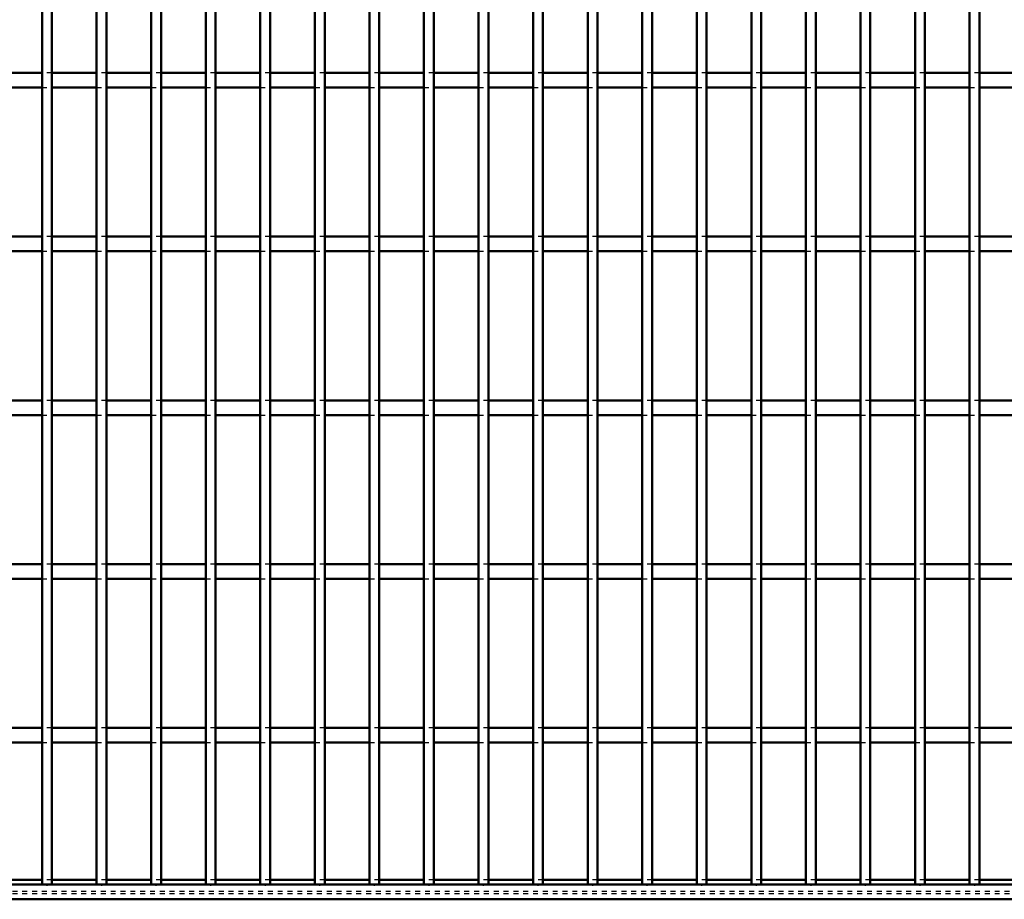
# Model space of a CAD drawing. Header units: millimetres. Extents: x -1015 to 606, y -500 to 954.
# Tile 14 of 36: x -206 to -5, y -500 to -321. Entities that reach past the tile are written whole.
import ezdxf

# ---------------------------------------------------------------- set-up
doc = ezdxf.new("R2010")
doc.units = ezdxf.units.MM
doc.linetypes.add('Dashed', pattern=[2, 1, -1])
for name, color, linetype, lineweight in [('2d ConnectionPoints', 7, 'Continuous', 50), ('AM_0', 7, 'Continuous', 50), ('AM_9', 6, 'Dashed', 25)]:
    doc.layers.add(name, color=color, linetype=linetype, lineweight=lineweight)

# ---------------------------------------------------------------- blocks, each defined once
blk = doc.blocks.new('2_1to2odh7hw5t4osg1f1c3cawn________0_in_LPPX423303311311120010003500_4')
at = {"layer": 'AM_0'}
for p, q in [((600, -497), (-600, -497)), ((-200.98, -496.05), (-210.09, -496.05)), ((-189.87, -496.05), (-198.98, -496.05)), ((-178.76, -496.05), (-187.87, -496.05)), ((-167.65, -496.05), (-176.76, -496.05)), ((-156.54, -496.05), (-165.65, -496.05)), ((-145.43, -496.05), (-154.54, -496.05)), ((-134.32, -496.05), (-143.43, -496.05)), ((-123.21, -496.05), (-132.32, -496.05)), ((-112.1, -496.05), (-121.21, -496.05)), ((-100.99, -496.05), (-110.1, -496.05)), ((-89.88, -496.05), (-98.99, -496.05)), ((-78.77, -496.05), (-87.88, -496.05)), ((-67.66, -496.05), (-76.77, -496.05)), ((-56.55, -496.05), (-65.66, -496.05)), ((-45.44, -496.05), (-54.55, -496.05)), ((-34.33, -496.05), (-43.44, -496.05)), ((-23.22, -496.05), (-32.33, -496.05)), ((-12.11, -496.05), (-21.22, -496.05)), ((-1, -496.05), (-10.11, -496.05)), ((600, -500), (-600, -500))]:
    blk.add_line(p, q, dxfattribs=at)
at = {"layer": 'AM_9'}
for p, q in [((-198.98, -496.05), (-200.98, -496.05)), ((-187.87, -496.05), (-189.87, -496.05)), ((-176.76, -496.05), (-178.76, -496.05)), ((-165.65, -496.05), (-167.65, -496.05)), ((-154.54, -496.05), (-156.54, -496.05)), ((-143.43, -496.05), (-145.43, -496.05)), ((-132.32, -496.05), (-134.32, -496.05)), ((-121.21, -496.05), (-123.21, -496.05)), ((-110.1, -496.05), (-112.1, -496.05)), ((-98.99, -496.05), (-100.99, -496.05)), ((-87.88, -496.05), (-89.88, -496.05)), ((-76.77, -496.05), (-78.77, -496.05)), ((-65.66, -496.05), (-67.66, -496.05)), ((-54.55, -496.05), (-56.55, -496.05)), ((-43.44, -496.05), (-45.44, -496.05)), ((-32.33, -496.05), (-34.33, -496.05)), ((-21.22, -496.05), (-23.22, -496.05)), ((-10.11, -496.05), (-12.11, -496.05)), ((600, -498.4), (-600, -498.4)), ((600, -498.92), (-600, -498.92))]:
    blk.add_line(p, q, dxfattribs=at)
blk = doc.blocks.new('38_iyihgg3p99i68a56mh53u4o0e________0_in_LPPX423303311311120010003500_4')
at = {"layer": 'AM_0'}
for p, q in [((-200.98, -497), (-200.98, 497)), ((-198.98, -497), (-198.98, 497)), ((-198.98, -497), (-200.98, -497))]:
    blk.add_line(p, q, dxfattribs=at)
blk = doc.blocks.new('39_fqk3wgzyoxukvaeoz00v2011i________0_in_LPPX423303311311120010003500_4')
at = {"layer": 'AM_0'}
for p, q in [((-189.87, -497), (-189.87, 497)), ((-187.87, -497), (-187.87, 497)), ((-187.87, -497), (-189.87, -497))]:
    blk.add_line(p, q, dxfattribs=at)
blk = doc.blocks.new('40_u24eba0yv6930tpdrrw5fsr7h________0_in_LPPX423303311311120010003500_4')
at = {"layer": 'AM_0'}
for p, q in [((-178.76, -497), (-178.76, 497)), ((-176.76, -497), (-176.76, 497)), ((-176.76, -497), (-178.76, -497))]:
    blk.add_line(p, q, dxfattribs=at)
blk = doc.blocks.new('41_tm9l5d495jf80vqt2l63ob8nh________0_in_LPPX423303311311120010003500_4')
at = {"layer": 'AM_0'}
for p, q in [((-167.65, -497), (-167.65, 497)), ((-165.65, -497), (-165.65, 497)), ((-165.65, -497), (-167.65, -497))]:
    blk.add_line(p, q, dxfattribs=at)
blk = doc.blocks.new('42_44wdxc0mgpuupocqos43bl6fq________0_in_LPPX423303311311120010003500_4')
at = {"layer": 'AM_0'}
for p, q in [((-156.54, -497), (-156.54, 497)), ((-154.54, -497), (-154.54, 497)), ((-154.54, -497), (-156.54, -497))]:
    blk.add_line(p, q, dxfattribs=at)
blk = doc.blocks.new('43_5r6qgyq4mk5o92l09pm6hccpe________0_in_LPPX423303311311120010003500_4')
at = {"layer": 'AM_0'}
for p, q in [((-145.43, -497), (-145.43, 497)), ((-143.43, -497), (-143.43, 497)), ((-143.43, -497), (-145.43, -497))]:
    blk.add_line(p, q, dxfattribs=at)
blk = doc.blocks.new('44_qd42a8forf7id8d551l55xcnb________0_in_LPPX423303311311120010003500_4')
at = {"layer": 'AM_0'}
for p, q in [((-134.32, -497), (-134.32, 497)), ((-132.32, -497), (-132.32, 497)), ((-132.32, -497), (-134.32, -497))]:
    blk.add_line(p, q, dxfattribs=at)
blk = doc.blocks.new('45_6em5fisqyvtpdpxm2dz1bffvq________0_in_LPPX423303311311120010003500_4')
at = {"layer": 'AM_0'}
for p, q in [((-123.21, -497), (-123.21, 497)), ((-121.21, -497), (-121.21, 497)), ((-121.21, -497), (-123.21, -497))]:
    blk.add_line(p, q, dxfattribs=at)
blk = doc.blocks.new('46_x1ldcevtqhskm2byplgi1nafv________0_in_LPPX423303311311120010003500_4')
at = {"layer": 'AM_0'}
for p, q in [((-112.1, -497), (-112.1, 497)), ((-110.1, -497), (-110.1, 497)), ((-110.1, -497), (-112.1, -497))]:
    blk.add_line(p, q, dxfattribs=at)
blk = doc.blocks.new('47_o7koa9zqf2g7msvpzocuyvwsb________0_in_LPPX423303311311120010003500_4')
at = {"layer": 'AM_0'}
for p, q in [((-100.99, -497), (-100.99, 497)), ((-98.99, -497), (-98.99, 497)), ((-98.99, -497), (-100.99, -497))]:
    blk.add_line(p, q, dxfattribs=at)
blk = doc.blocks.new('48_fok0ep0ky3k0oftzf0cmh6d1l________0_in_LPPX423303311311120010003500_4')
at = {"layer": 'AM_0'}
for p, q in [((-89.88, -497), (-89.88, 497)), ((-87.88, -497), (-87.88, 497)), ((-87.88, -497), (-89.88, -497))]:
    blk.add_line(p, q, dxfattribs=at)
blk = doc.blocks.new('49_75ku926tydwr7p151stwm2egf________0_in_LPPX423303311311120010003500_4')
at = {"layer": 'AM_0'}
for p, q in [((-78.77, -497), (-78.77, 497)), ((-76.77, -497), (-76.77, 497)), ((-76.77, -497), (-78.77, -497))]:
    blk.add_line(p, q, dxfattribs=at)
blk = doc.blocks.new('50_aplh3xfyjeh1sr9um1txnq8lv________0_in_LPPX423303311311120010003500_4')
at = {"layer": 'AM_0'}
for p, q in [((-67.66, -497), (-67.66, 497)), ((-65.66, -497), (-65.66, 497)), ((-65.66, -497), (-67.66, -497))]:
    blk.add_line(p, q, dxfattribs=at)
blk = doc.blocks.new('51_nsvix0r1nrnwl2c5v7fqcy5na________0_in_LPPX423303311311120010003500_4')
at = {"layer": 'AM_0'}
for p, q in [((-56.55, -497), (-56.55, 497)), ((-54.55, -497), (-54.55, 497)), ((-54.55, -497), (-56.55, -497))]:
    blk.add_line(p, q, dxfattribs=at)
blk = doc.blocks.new('52_kvxa18x9k1zll2ru2qrw2c9gg________0_in_LPPX423303311311120010003500_4')
at = {"layer": 'AM_0'}
for p, q in [((-45.44, -497), (-45.44, 497)), ((-43.44, -497), (-43.44, 497)), ((-43.44, -497), (-45.44, -497))]:
    blk.add_line(p, q, dxfattribs=at)
blk = doc.blocks.new('53_qtniilt2q46oik40sypulr1zc________0_in_LPPX423303311311120010003500_4')
at = {"layer": 'AM_0'}
for p, q in [((-34.33, -497), (-34.33, 497)), ((-32.33, -497), (-32.33, 497)), ((-32.33, -497), (-34.33, -497))]:
    blk.add_line(p, q, dxfattribs=at)
blk = doc.blocks.new('54_apoah5s7hijttwk1rv6zggfwq________0_in_LPPX423303311311120010003500_4')
at = {"layer": 'AM_0'}
for p, q in [((-23.22, -497), (-23.22, 497)), ((-21.22, -497), (-21.22, 497)), ((-21.22, -497), (-23.22, -497))]:
    blk.add_line(p, q, dxfattribs=at)
blk = doc.blocks.new('55_pv3di6imnc7ey5juvbdb2kb4h________0_in_LPPX423303311311120010003500_4')
at = {"layer": 'AM_0'}
for p, q in [((-12.11, -497), (-12.11, 497)), ((-10.11, -497), (-10.11, 497)), ((-10.11, -497), (-12.11, -497))]:
    blk.add_line(p, q, dxfattribs=at)
blk = doc.blocks.new('111_8tal56c6dkho5vcspskhcoxeq________0_in_LPPX423303311311120010003500_4')
at = {"layer": 'AM_0'}
for p, q in [((-200.98, -465.12), (-210.09, -465.12)), ((-200.98, -465.12), (-200.98, -468.12)), ((-198.98, -468.12), (-198.98, -465.12)), ((-189.87, -465.12), (-198.98, -465.12)), ((-189.87, -465.12), (-189.87, -468.12)), ((-187.87, -468.12), (-187.87, -465.12)), ((-178.76, -465.12), (-187.87, -465.12)), ((-178.76, -465.12), (-178.76, -468.12)), ((-176.76, -468.12), (-176.76, -465.12)), ((-167.65, -465.12), (-176.76, -465.12)), ((-167.65, -465.12), (-167.65, -468.12)), ((-165.65, -468.12), (-165.65, -465.12)), ((-156.54, -465.12), (-165.65, -465.12)), ((-156.54, -465.12), (-156.54, -468.12)), ((-154.54, -468.12), (-154.54, -465.12)), ((-145.43, -465.12), (-154.54, -465.12)), ((-145.43, -465.12), (-145.43, -468.12)), ((-143.43, -468.12), (-143.43, -465.12)), ((-134.32, -465.12), (-143.43, -465.12)), ((-134.32, -465.12), (-134.32, -468.12)), ((-132.32, -468.12), (-132.32, -465.12)), ((-123.21, -465.12), (-132.32, -465.12)), ((-123.21, -465.12), (-123.21, -468.12)), ((-121.21, -468.12), (-121.21, -465.12)), ((-112.1, -465.12), (-121.21, -465.12)), ((-112.1, -465.12), (-112.1, -468.12)), ((-110.1, -468.12), (-110.1, -465.12)), ((-100.99, -465.12), (-110.1, -465.12)), ((-100.99, -465.12), (-100.99, -468.12)), ((-98.99, -468.12), (-98.99, -465.12)), ((-89.88, -465.12), (-98.99, -465.12)), ((-89.88, -465.12), (-89.88, -468.12)), ((-87.88, -468.12), (-87.88, -465.12)), ((-78.77, -465.12), (-87.88, -465.12)), ((-78.77, -465.12), (-78.77, -468.12)), ((-76.77, -468.12), (-76.77, -465.12)), ((-67.66, -465.12), (-76.77, -465.12)), ((-67.66, -465.12), (-67.66, -468.12)), ((-65.66, -468.12), (-65.66, -465.12)), ((-56.55, -465.12), (-65.66, -465.12)), ((-56.55, -465.12), (-56.55, -468.12)), ((-54.55, -468.12), (-54.55, -465.12)), ((-45.44, -465.12), (-54.55, -465.12)), ((-45.44, -465.12), (-45.44, -468.12)), ((-43.44, -468.12), (-43.44, -465.12)), ((-34.33, -465.12), (-43.44, -465.12)), ((-34.33, -465.12), (-34.33, -468.12)), ((-32.33, -468.12), (-32.33, -465.12)), ((-23.22, -465.12), (-32.33, -465.12)), ((-23.22, -465.12), (-23.22, -468.12)), ((-21.22, -468.12), (-21.22, -465.12)), ((-12.11, -465.12), (-21.22, -465.12)), ((-12.11, -465.12), (-12.11, -468.12)), ((-10.11, -468.12), (-10.11, -465.12)), ((-1, -465.12), (-10.11, -465.12)), ((-200.98, -468.12), (-210.09, -468.12)), ((-189.87, -468.12), (-198.98, -468.12)), ((-178.76, -468.12), (-187.87, -468.12)), ((-167.65, -468.12), (-176.76, -468.12)), ((-156.54, -468.12), (-165.65, -468.12)), ((-145.43, -468.12), (-154.54, -468.12)), ((-134.32, -468.12), (-143.43, -468.12)), ((-123.21, -468.12), (-132.32, -468.12)), ((-112.1, -468.12), (-121.21, -468.12)), ((-100.99, -468.12), (-110.1, -468.12)), ((-89.88, -468.12), (-98.99, -468.12)), ((-78.77, -468.12), (-87.88, -468.12)), ((-67.66, -468.12), (-76.77, -468.12)), ((-56.55, -468.12), (-65.66, -468.12)), ((-45.44, -468.12), (-54.55, -468.12)), ((-34.33, -468.12), (-43.44, -468.12)), ((-23.22, -468.12), (-32.33, -468.12)), ((-12.11, -468.12), (-21.22, -468.12)), ((-1, -468.12), (-10.11, -468.12))]:
    blk.add_line(p, q, dxfattribs=at)
at = {"layer": 'AM_9'}
for p, q in [((-198.98, -465.12), (-200.98, -465.12)), ((-187.87, -465.12), (-189.87, -465.12)), ((-176.76, -465.12), (-178.76, -465.12)), ((-165.65, -465.12), (-167.65, -465.12)), ((-154.54, -465.12), (-156.54, -465.12)), ((-143.43, -465.12), (-145.43, -465.12)), ((-132.32, -465.12), (-134.32, -465.12)), ((-121.21, -465.12), (-123.21, -465.12)), ((-110.1, -465.12), (-112.1, -465.12)), ((-98.99, -465.12), (-100.99, -465.12)), ((-87.88, -465.12), (-89.88, -465.12)), ((-76.77, -465.12), (-78.77, -465.12)), ((-65.66, -465.12), (-67.66, -465.12)), ((-54.55, -465.12), (-56.55, -465.12)), ((-43.44, -465.12), (-45.44, -465.12)), ((-32.33, -465.12), (-34.33, -465.12)), ((-21.22, -465.12), (-23.22, -465.12)), ((-10.11, -465.12), (-12.11, -465.12)), ((-200.98, -468.12), (-198.98, -468.12)), ((-189.87, -468.12), (-187.87, -468.12)), ((-178.76, -468.12), (-176.76, -468.12)), ((-167.65, -468.12), (-165.65, -468.12)), ((-156.54, -468.12), (-154.54, -468.12)), ((-145.43, -468.12), (-143.43, -468.12)), ((-134.32, -468.12), (-132.32, -468.12)), ((-123.21, -468.12), (-121.21, -468.12)), ((-112.1, -468.12), (-110.1, -468.12)), ((-100.99, -468.12), (-98.99, -468.12)), ((-89.88, -468.12), (-87.88, -468.12)), ((-78.77, -468.12), (-76.77, -468.12)), ((-67.66, -468.12), (-65.66, -468.12)), ((-56.55, -468.12), (-54.55, -468.12)), ((-45.44, -468.12), (-43.44, -468.12)), ((-34.33, -468.12), (-32.33, -468.12)), ((-23.22, -468.12), (-21.22, -468.12)), ((-12.11, -468.12), (-10.11, -468.12))]:
    blk.add_line(p, q, dxfattribs=at)
blk = doc.blocks.new('112_77bcqfdpj28yi1yk6ekc9t4mb________0_in_LPPX423303311311120010003500_4')
at = {"layer": 'AM_0'}
for p, q in [((-200.98, -431.79), (-210.09, -431.79)), ((-200.98, -431.79), (-200.98, -434.79)), ((-198.98, -434.79), (-198.98, -431.79)), ((-189.87, -431.79), (-198.98, -431.79)), ((-189.87, -431.79), (-189.87, -434.79)), ((-187.87, -434.79), (-187.87, -431.79)), ((-178.76, -431.79), (-187.87, -431.79)), ((-178.76, -431.79), (-178.76, -434.79)), ((-176.76, -434.79), (-176.76, -431.79)), ((-167.65, -431.79), (-176.76, -431.79)), ((-167.65, -431.79), (-167.65, -434.79)), ((-165.65, -434.79), (-165.65, -431.79)), ((-156.54, -431.79), (-165.65, -431.79)), ((-156.54, -431.79), (-156.54, -434.79)), ((-154.54, -434.79), (-154.54, -431.79)), ((-145.43, -431.79), (-154.54, -431.79)), ((-145.43, -431.79), (-145.43, -434.79)), ((-143.43, -434.79), (-143.43, -431.79)), ((-134.32, -431.79), (-143.43, -431.79)), ((-134.32, -431.79), (-134.32, -434.79)), ((-132.32, -434.79), (-132.32, -431.79)), ((-123.21, -431.79), (-132.32, -431.79)), ((-123.21, -431.79), (-123.21, -434.79)), ((-121.21, -434.79), (-121.21, -431.79)), ((-112.1, -431.79), (-121.21, -431.79)), ((-112.1, -431.79), (-112.1, -434.79)), ((-110.1, -434.79), (-110.1, -431.79)), ((-100.99, -431.79), (-110.1, -431.79)), ((-100.99, -431.79), (-100.99, -434.79)), ((-98.99, -434.79), (-98.99, -431.79)), ((-89.88, -431.79), (-98.99, -431.79)), ((-89.88, -431.79), (-89.88, -434.79)), ((-87.88, -434.79), (-87.88, -431.79)), ((-78.77, -431.79), (-87.88, -431.79)), ((-78.77, -431.79), (-78.77, -434.79)), ((-76.77, -434.79), (-76.77, -431.79)), ((-67.66, -431.79), (-76.77, -431.79)), ((-67.66, -431.79), (-67.66, -434.79)), ((-65.66, -434.79), (-65.66, -431.79)), ((-56.55, -431.79), (-65.66, -431.79)), ((-56.55, -431.79), (-56.55, -434.79)), ((-54.55, -434.79), (-54.55, -431.79)), ((-45.44, -431.79), (-54.55, -431.79)), ((-45.44, -431.79), (-45.44, -434.79)), ((-43.44, -434.79), (-43.44, -431.79)), ((-34.33, -431.79), (-43.44, -431.79)), ((-34.33, -431.79), (-34.33, -434.79)), ((-32.33, -434.79), (-32.33, -431.79)), ((-23.22, -431.79), (-32.33, -431.79)), ((-23.22, -431.79), (-23.22, -434.79)), ((-21.22, -434.79), (-21.22, -431.79)), ((-12.11, -431.79), (-21.22, -431.79)), ((-12.11, -431.79), (-12.11, -434.79)), ((-10.11, -434.79), (-10.11, -431.79)), ((-1, -431.79), (-10.11, -431.79)), ((-200.98, -434.79), (-210.09, -434.79)), ((-189.87, -434.79), (-198.98, -434.79)), ((-178.76, -434.79), (-187.87, -434.79)), ((-167.65, -434.79), (-176.76, -434.79)), ((-156.54, -434.79), (-165.65, -434.79)), ((-145.43, -434.79), (-154.54, -434.79)), ((-134.32, -434.79), (-143.43, -434.79)), ((-123.21, -434.79), (-132.32, -434.79)), ((-112.1, -434.79), (-121.21, -434.79)), ((-100.99, -434.79), (-110.1, -434.79)), ((-89.88, -434.79), (-98.99, -434.79)), ((-78.77, -434.79), (-87.88, -434.79)), ((-67.66, -434.79), (-76.77, -434.79)), ((-56.55, -434.79), (-65.66, -434.79)), ((-45.44, -434.79), (-54.55, -434.79)), ((-34.33, -434.79), (-43.44, -434.79)), ((-23.22, -434.79), (-32.33, -434.79)), ((-12.11, -434.79), (-21.22, -434.79)), ((-1, -434.79), (-10.11, -434.79))]:
    blk.add_line(p, q, dxfattribs=at)
at = {"layer": 'AM_9'}
for p, q in [((-198.98, -431.79), (-200.98, -431.79)), ((-187.87, -431.79), (-189.87, -431.79)), ((-176.76, -431.79), (-178.76, -431.79)), ((-165.65, -431.79), (-167.65, -431.79)), ((-154.54, -431.79), (-156.54, -431.79)), ((-143.43, -431.79), (-145.43, -431.79)), ((-132.32, -431.79), (-134.32, -431.79)), ((-121.21, -431.79), (-123.21, -431.79)), ((-110.1, -431.79), (-112.1, -431.79)), ((-98.99, -431.79), (-100.99, -431.79)), ((-87.88, -431.79), (-89.88, -431.79)), ((-76.77, -431.79), (-78.77, -431.79)), ((-65.66, -431.79), (-67.66, -431.79)), ((-54.55, -431.79), (-56.55, -431.79)), ((-43.44, -431.79), (-45.44, -431.79)), ((-32.33, -431.79), (-34.33, -431.79)), ((-21.22, -431.79), (-23.22, -431.79)), ((-10.11, -431.79), (-12.11, -431.79)), ((-200.98, -434.79), (-198.98, -434.79)), ((-189.87, -434.79), (-187.87, -434.79)), ((-178.76, -434.79), (-176.76, -434.79)), ((-167.65, -434.79), (-165.65, -434.79)), ((-156.54, -434.79), (-154.54, -434.79)), ((-145.43, -434.79), (-143.43, -434.79)), ((-134.32, -434.79), (-132.32, -434.79)), ((-123.21, -434.79), (-121.21, -434.79)), ((-112.1, -434.79), (-110.1, -434.79)), ((-100.99, -434.79), (-98.99, -434.79)), ((-89.88, -434.79), (-87.88, -434.79)), ((-78.77, -434.79), (-76.77, -434.79)), ((-67.66, -434.79), (-65.66, -434.79)), ((-56.55, -434.79), (-54.55, -434.79)), ((-45.44, -434.79), (-43.44, -434.79)), ((-34.33, -434.79), (-32.33, -434.79)), ((-23.22, -434.79), (-21.22, -434.79)), ((-12.11, -434.79), (-10.11, -434.79))]:
    blk.add_line(p, q, dxfattribs=at)
blk = doc.blocks.new('113_pio1fenvutm8c02g7lr0in0ch________0_in_LPPX423303311311120010003500_4')
at = {"layer": 'AM_0'}
for p, q in [((-200.98, -398.46), (-210.09, -398.46)), ((-200.98, -398.46), (-200.98, -401.46)), ((-198.98, -401.46), (-198.98, -398.46)), ((-189.87, -398.46), (-198.98, -398.46)), ((-189.87, -398.46), (-189.87, -401.46)), ((-187.87, -401.46), (-187.87, -398.46)), ((-178.76, -398.46), (-187.87, -398.46)), ((-178.76, -398.46), (-178.76, -401.46)), ((-176.76, -401.46), (-176.76, -398.46)), ((-167.65, -398.46), (-176.76, -398.46)), ((-167.65, -398.46), (-167.65, -401.46)), ((-165.65, -401.46), (-165.65, -398.46)), ((-156.54, -398.46), (-165.65, -398.46)), ((-156.54, -398.46), (-156.54, -401.46)), ((-154.54, -401.46), (-154.54, -398.46)), ((-145.43, -398.46), (-154.54, -398.46)), ((-145.43, -398.46), (-145.43, -401.46)), ((-143.43, -401.46), (-143.43, -398.46)), ((-134.32, -398.46), (-143.43, -398.46)), ((-134.32, -398.46), (-134.32, -401.46)), ((-132.32, -401.46), (-132.32, -398.46)), ((-123.21, -398.46), (-132.32, -398.46)), ((-123.21, -398.46), (-123.21, -401.46)), ((-121.21, -401.46), (-121.21, -398.46)), ((-112.1, -398.46), (-121.21, -398.46)), ((-112.1, -398.46), (-112.1, -401.46)), ((-110.1, -401.46), (-110.1, -398.46)), ((-100.99, -398.46), (-110.1, -398.46)), ((-100.99, -398.46), (-100.99, -401.46)), ((-98.99, -401.46), (-98.99, -398.46)), ((-89.88, -398.46), (-98.99, -398.46)), ((-89.88, -398.46), (-89.88, -401.46)), ((-87.88, -401.46), (-87.88, -398.46)), ((-78.77, -398.46), (-87.88, -398.46)), ((-78.77, -398.46), (-78.77, -401.46)), ((-76.77, -401.46), (-76.77, -398.46)), ((-67.66, -398.46), (-76.77, -398.46)), ((-67.66, -398.46), (-67.66, -401.46)), ((-65.66, -401.46), (-65.66, -398.46)), ((-56.55, -398.46), (-65.66, -398.46)), ((-56.55, -398.46), (-56.55, -401.46)), ((-54.55, -401.46), (-54.55, -398.46)), ((-45.44, -398.46), (-54.55, -398.46)), ((-45.44, -398.46), (-45.44, -401.46)), ((-43.44, -401.46), (-43.44, -398.46)), ((-34.33, -398.46), (-43.44, -398.46)), ((-34.33, -398.46), (-34.33, -401.46)), ((-32.33, -401.46), (-32.33, -398.46)), ((-23.22, -398.46), (-32.33, -398.46)), ((-23.22, -398.46), (-23.22, -401.46)), ((-21.22, -401.46), (-21.22, -398.46)), ((-12.11, -398.46), (-21.22, -398.46)), ((-12.11, -398.46), (-12.11, -401.46)), ((-10.11, -401.46), (-10.11, -398.46)), ((-1, -398.46), (-10.11, -398.46)), ((-200.98, -401.46), (-210.09, -401.46)), ((-189.87, -401.46), (-198.98, -401.46)), ((-178.76, -401.46), (-187.87, -401.46)), ((-167.65, -401.46), (-176.76, -401.46)), ((-156.54, -401.46), (-165.65, -401.46)), ((-145.43, -401.46), (-154.54, -401.46)), ((-134.32, -401.46), (-143.43, -401.46)), ((-123.21, -401.46), (-132.32, -401.46)), ((-112.1, -401.46), (-121.21, -401.46)), ((-100.99, -401.46), (-110.1, -401.46)), ((-89.88, -401.46), (-98.99, -401.46)), ((-78.77, -401.46), (-87.88, -401.46)), ((-67.66, -401.46), (-76.77, -401.46)), ((-56.55, -401.46), (-65.66, -401.46)), ((-45.44, -401.46), (-54.55, -401.46)), ((-34.33, -401.46), (-43.44, -401.46)), ((-23.22, -401.46), (-32.33, -401.46)), ((-12.11, -401.46), (-21.22, -401.46)), ((-1, -401.46), (-10.11, -401.46))]:
    blk.add_line(p, q, dxfattribs=at)
at = {"layer": 'AM_9'}
for p, q in [((-198.98, -398.46), (-200.98, -398.46)), ((-187.87, -398.46), (-189.87, -398.46)), ((-176.76, -398.46), (-178.76, -398.46)), ((-165.65, -398.46), (-167.65, -398.46)), ((-154.54, -398.46), (-156.54, -398.46)), ((-143.43, -398.46), (-145.43, -398.46)), ((-132.32, -398.46), (-134.32, -398.46)), ((-121.21, -398.46), (-123.21, -398.46)), ((-110.1, -398.46), (-112.1, -398.46)), ((-98.99, -398.46), (-100.99, -398.46)), ((-87.88, -398.46), (-89.88, -398.46)), ((-76.77, -398.46), (-78.77, -398.46)), ((-65.66, -398.46), (-67.66, -398.46)), ((-54.55, -398.46), (-56.55, -398.46)), ((-43.44, -398.46), (-45.44, -398.46)), ((-32.33, -398.46), (-34.33, -398.46)), ((-21.22, -398.46), (-23.22, -398.46)), ((-10.11, -398.46), (-12.11, -398.46)), ((-200.98, -401.46), (-198.98, -401.46)), ((-189.87, -401.46), (-187.87, -401.46)), ((-178.76, -401.46), (-176.76, -401.46)), ((-167.65, -401.46), (-165.65, -401.46)), ((-156.54, -401.46), (-154.54, -401.46)), ((-145.43, -401.46), (-143.43, -401.46)), ((-134.32, -401.46), (-132.32, -401.46)), ((-123.21, -401.46), (-121.21, -401.46)), ((-112.1, -401.46), (-110.1, -401.46)), ((-100.99, -401.46), (-98.99, -401.46)), ((-89.88, -401.46), (-87.88, -401.46)), ((-78.77, -401.46), (-76.77, -401.46)), ((-67.66, -401.46), (-65.66, -401.46)), ((-56.55, -401.46), (-54.55, -401.46)), ((-45.44, -401.46), (-43.44, -401.46)), ((-34.33, -401.46), (-32.33, -401.46)), ((-23.22, -401.46), (-21.22, -401.46)), ((-12.11, -401.46), (-10.11, -401.46))]:
    blk.add_line(p, q, dxfattribs=at)
blk = doc.blocks.new('114_kjimpq84waxq2ts3l2zpik4kn________0_in_LPPX423303311311120010003500_4')
at = {"layer": 'AM_0'}
for p, q in [((-200.98, -365.13), (-210.09, -365.13)), ((-200.98, -365.13), (-200.98, -368.13)), ((-198.98, -368.13), (-198.98, -365.13)), ((-189.87, -365.13), (-198.98, -365.13)), ((-189.87, -365.13), (-189.87, -368.13)), ((-187.87, -368.13), (-187.87, -365.13)), ((-178.76, -365.13), (-187.87, -365.13)), ((-178.76, -365.13), (-178.76, -368.13)), ((-176.76, -368.13), (-176.76, -365.13)), ((-167.65, -365.13), (-176.76, -365.13)), ((-167.65, -365.13), (-167.65, -368.13)), ((-165.65, -368.13), (-165.65, -365.13)), ((-156.54, -365.13), (-165.65, -365.13)), ((-156.54, -365.13), (-156.54, -368.13)), ((-154.54, -368.13), (-154.54, -365.13)), ((-145.43, -365.13), (-154.54, -365.13)), ((-145.43, -365.13), (-145.43, -368.13)), ((-143.43, -368.13), (-143.43, -365.13)), ((-134.32, -365.13), (-143.43, -365.13)), ((-134.32, -365.13), (-134.32, -368.13)), ((-132.32, -368.13), (-132.32, -365.13)), ((-123.21, -365.13), (-132.32, -365.13)), ((-123.21, -365.13), (-123.21, -368.13)), ((-121.21, -368.13), (-121.21, -365.13)), ((-112.1, -365.13), (-121.21, -365.13)), ((-112.1, -365.13), (-112.1, -368.13)), ((-110.1, -368.13), (-110.1, -365.13)), ((-100.99, -365.13), (-110.1, -365.13)), ((-100.99, -365.13), (-100.99, -368.13)), ((-98.99, -368.13), (-98.99, -365.13)), ((-89.88, -365.13), (-98.99, -365.13)), ((-89.88, -365.13), (-89.88, -368.13)), ((-87.88, -368.13), (-87.88, -365.13)), ((-78.77, -365.13), (-87.88, -365.13)), ((-78.77, -365.13), (-78.77, -368.13)), ((-76.77, -368.13), (-76.77, -365.13)), ((-67.66, -365.13), (-76.77, -365.13)), ((-67.66, -365.13), (-67.66, -368.13)), ((-65.66, -368.13), (-65.66, -365.13)), ((-56.55, -365.13), (-65.66, -365.13)), ((-56.55, -365.13), (-56.55, -368.13)), ((-54.55, -368.13), (-54.55, -365.13)), ((-45.44, -365.13), (-54.55, -365.13)), ((-45.44, -365.13), (-45.44, -368.13)), ((-43.44, -368.13), (-43.44, -365.13)), ((-34.33, -365.13), (-43.44, -365.13)), ((-34.33, -365.13), (-34.33, -368.13)), ((-32.33, -368.13), (-32.33, -365.13)), ((-23.22, -365.13), (-32.33, -365.13)), ((-23.22, -365.13), (-23.22, -368.13)), ((-21.22, -368.13), (-21.22, -365.13)), ((-12.11, -365.13), (-21.22, -365.13)), ((-12.11, -365.13), (-12.11, -368.13)), ((-10.11, -368.13), (-10.11, -365.13)), ((-1, -365.13), (-10.11, -365.13)), ((-200.98, -368.13), (-210.09, -368.13)), ((-189.87, -368.13), (-198.98, -368.13)), ((-178.76, -368.13), (-187.87, -368.13)), ((-167.65, -368.13), (-176.76, -368.13)), ((-156.54, -368.13), (-165.65, -368.13)), ((-145.43, -368.13), (-154.54, -368.13)), ((-134.32, -368.13), (-143.43, -368.13)), ((-123.21, -368.13), (-132.32, -368.13)), ((-112.1, -368.13), (-121.21, -368.13)), ((-100.99, -368.13), (-110.1, -368.13)), ((-89.88, -368.13), (-98.99, -368.13)), ((-78.77, -368.13), (-87.88, -368.13)), ((-67.66, -368.13), (-76.77, -368.13)), ((-56.55, -368.13), (-65.66, -368.13)), ((-45.44, -368.13), (-54.55, -368.13)), ((-34.33, -368.13), (-43.44, -368.13)), ((-23.22, -368.13), (-32.33, -368.13)), ((-12.11, -368.13), (-21.22, -368.13)), ((-1, -368.13), (-10.11, -368.13))]:
    blk.add_line(p, q, dxfattribs=at)
at = {"layer": 'AM_9'}
for p, q in [((-198.98, -365.13), (-200.98, -365.13)), ((-187.87, -365.13), (-189.87, -365.13)), ((-176.76, -365.13), (-178.76, -365.13)), ((-165.65, -365.13), (-167.65, -365.13)), ((-154.54, -365.13), (-156.54, -365.13)), ((-143.43, -365.13), (-145.43, -365.13)), ((-132.32, -365.13), (-134.32, -365.13)), ((-121.21, -365.13), (-123.21, -365.13)), ((-110.1, -365.13), (-112.1, -365.13)), ((-98.99, -365.13), (-100.99, -365.13)), ((-87.88, -365.13), (-89.88, -365.13)), ((-76.77, -365.13), (-78.77, -365.13)), ((-65.66, -365.13), (-67.66, -365.13)), ((-54.55, -365.13), (-56.55, -365.13)), ((-43.44, -365.13), (-45.44, -365.13)), ((-32.33, -365.13), (-34.33, -365.13)), ((-21.22, -365.13), (-23.22, -365.13)), ((-10.11, -365.13), (-12.11, -365.13)), ((-200.98, -368.13), (-198.98, -368.13)), ((-189.87, -368.13), (-187.87, -368.13)), ((-178.76, -368.13), (-176.76, -368.13)), ((-167.65, -368.13), (-165.65, -368.13)), ((-156.54, -368.13), (-154.54, -368.13)), ((-145.43, -368.13), (-143.43, -368.13)), ((-134.32, -368.13), (-132.32, -368.13)), ((-123.21, -368.13), (-121.21, -368.13)), ((-112.1, -368.13), (-110.1, -368.13)), ((-100.99, -368.13), (-98.99, -368.13)), ((-89.88, -368.13), (-87.88, -368.13)), ((-78.77, -368.13), (-76.77, -368.13)), ((-67.66, -368.13), (-65.66, -368.13)), ((-56.55, -368.13), (-54.55, -368.13)), ((-45.44, -368.13), (-43.44, -368.13)), ((-34.33, -368.13), (-32.33, -368.13)), ((-23.22, -368.13), (-21.22, -368.13)), ((-12.11, -368.13), (-10.11, -368.13))]:
    blk.add_line(p, q, dxfattribs=at)
blk = doc.blocks.new('115_o2k6fmx393wyibhwrznkr2rep________0_in_LPPX423303311311120010003500_4')
at = {"layer": 'AM_0'}
for p, q in [((-200.98, -331.8), (-210.09, -331.8)), ((-200.98, -331.8), (-200.98, -334.8)), ((-198.98, -334.8), (-198.98, -331.8)), ((-189.87, -331.8), (-198.98, -331.8)), ((-189.87, -331.8), (-189.87, -334.8)), ((-187.87, -334.8), (-187.87, -331.8)), ((-178.76, -331.8), (-187.87, -331.8)), ((-178.76, -331.8), (-178.76, -334.8)), ((-176.76, -334.8), (-176.76, -331.8)), ((-167.65, -331.8), (-176.76, -331.8)), ((-167.65, -331.8), (-167.65, -334.8)), ((-165.65, -334.8), (-165.65, -331.8)), ((-156.54, -331.8), (-165.65, -331.8)), ((-156.54, -331.8), (-156.54, -334.8)), ((-154.54, -334.8), (-154.54, -331.8)), ((-145.43, -331.8), (-154.54, -331.8)), ((-145.43, -331.8), (-145.43, -334.8)), ((-143.43, -334.8), (-143.43, -331.8)), ((-134.32, -331.8), (-143.43, -331.8)), ((-134.32, -331.8), (-134.32, -334.8)), ((-132.32, -334.8), (-132.32, -331.8)), ((-123.21, -331.8), (-132.32, -331.8)), ((-123.21, -331.8), (-123.21, -334.8)), ((-121.21, -334.8), (-121.21, -331.8)), ((-112.1, -331.8), (-121.21, -331.8)), ((-112.1, -331.8), (-112.1, -334.8)), ((-110.1, -334.8), (-110.1, -331.8)), ((-100.99, -331.8), (-110.1, -331.8)), ((-100.99, -331.8), (-100.99, -334.8)), ((-98.99, -334.8), (-98.99, -331.8)), ((-89.88, -331.8), (-98.99, -331.8)), ((-89.88, -331.8), (-89.88, -334.8)), ((-87.88, -334.8), (-87.88, -331.8)), ((-78.77, -331.8), (-87.88, -331.8)), ((-78.77, -331.8), (-78.77, -334.8)), ((-76.77, -334.8), (-76.77, -331.8)), ((-67.66, -331.8), (-76.77, -331.8)), ((-67.66, -331.8), (-67.66, -334.8)), ((-65.66, -334.8), (-65.66, -331.8)), ((-56.55, -331.8), (-65.66, -331.8)), ((-56.55, -331.8), (-56.55, -334.8)), ((-54.55, -334.8), (-54.55, -331.8)), ((-45.44, -331.8), (-54.55, -331.8)), ((-45.44, -331.8), (-45.44, -334.8)), ((-43.44, -334.8), (-43.44, -331.8)), ((-34.33, -331.8), (-43.44, -331.8)), ((-34.33, -331.8), (-34.33, -334.8)), ((-32.33, -334.8), (-32.33, -331.8)), ((-23.22, -331.8), (-32.33, -331.8)), ((-23.22, -331.8), (-23.22, -334.8)), ((-21.22, -334.8), (-21.22, -331.8)), ((-12.11, -331.8), (-21.22, -331.8)), ((-12.11, -331.8), (-12.11, -334.8)), ((-10.11, -334.8), (-10.11, -331.8)), ((-1, -331.8), (-10.11, -331.8)), ((-200.98, -334.8), (-210.09, -334.8)), ((-189.87, -334.8), (-198.98, -334.8)), ((-178.76, -334.8), (-187.87, -334.8)), ((-167.65, -334.8), (-176.76, -334.8)), ((-156.54, -334.8), (-165.65, -334.8)), ((-145.43, -334.8), (-154.54, -334.8)), ((-134.32, -334.8), (-143.43, -334.8)), ((-123.21, -334.8), (-132.32, -334.8)), ((-112.1, -334.8), (-121.21, -334.8)), ((-100.99, -334.8), (-110.1, -334.8)), ((-89.88, -334.8), (-98.99, -334.8)), ((-78.77, -334.8), (-87.88, -334.8)), ((-67.66, -334.8), (-76.77, -334.8)), ((-56.55, -334.8), (-65.66, -334.8)), ((-45.44, -334.8), (-54.55, -334.8)), ((-34.33, -334.8), (-43.44, -334.8)), ((-23.22, -334.8), (-32.33, -334.8)), ((-12.11, -334.8), (-21.22, -334.8)), ((-1, -334.8), (-10.11, -334.8))]:
    blk.add_line(p, q, dxfattribs=at)
at = {"layer": 'AM_9'}
for p, q in [((-198.98, -331.8), (-200.98, -331.8)), ((-187.87, -331.8), (-189.87, -331.8)), ((-176.76, -331.8), (-178.76, -331.8)), ((-165.65, -331.8), (-167.65, -331.8)), ((-154.54, -331.8), (-156.54, -331.8)), ((-143.43, -331.8), (-145.43, -331.8)), ((-132.32, -331.8), (-134.32, -331.8)), ((-121.21, -331.8), (-123.21, -331.8)), ((-110.1, -331.8), (-112.1, -331.8)), ((-98.99, -331.8), (-100.99, -331.8)), ((-87.88, -331.8), (-89.88, -331.8)), ((-76.77, -331.8), (-78.77, -331.8)), ((-65.66, -331.8), (-67.66, -331.8)), ((-54.55, -331.8), (-56.55, -331.8)), ((-43.44, -331.8), (-45.44, -331.8)), ((-32.33, -331.8), (-34.33, -331.8)), ((-21.22, -331.8), (-23.22, -331.8)), ((-10.11, -331.8), (-12.11, -331.8)), ((-200.98, -334.8), (-198.98, -334.8)), ((-189.87, -334.8), (-187.87, -334.8)), ((-178.76, -334.8), (-176.76, -334.8)), ((-167.65, -334.8), (-165.65, -334.8)), ((-156.54, -334.8), (-154.54, -334.8)), ((-145.43, -334.8), (-143.43, -334.8)), ((-134.32, -334.8), (-132.32, -334.8)), ((-123.21, -334.8), (-121.21, -334.8)), ((-112.1, -334.8), (-110.1, -334.8)), ((-100.99, -334.8), (-98.99, -334.8)), ((-89.88, -334.8), (-87.88, -334.8)), ((-78.77, -334.8), (-76.77, -334.8)), ((-67.66, -334.8), (-65.66, -334.8)), ((-56.55, -334.8), (-54.55, -334.8)), ((-45.44, -334.8), (-43.44, -334.8)), ((-34.33, -334.8), (-32.33, -334.8)), ((-23.22, -334.8), (-21.22, -334.8)), ((-12.11, -334.8), (-10.11, -334.8))]:
    blk.add_line(p, q, dxfattribs=at)

msp = doc.modelspace()

# ---------------------------------------------------------------- linework, layer by layer
at = {"layer": '2d ConnectionPoints'}
for p in [(-199.98, -497), (-188.87, -497), (-177.76, -497), (-166.65, -497), (-155.54, -497), (-144.43, -497), (-133.32, -497), (-122.21, -497), (-111.1, -497), (-99.99, -497), (-88.88, -497), (-77.77, -497), (-66.66, -497), (-55.55, -497), (-44.44, -497), (-33.33, -497), (-22.22, -497), (-11.11, -497)]:
    msp.add_point(p, dxfattribs=at)

# ---------------------------------------------------------------- block references
for name in ['38_iyihgg3p99i68a56mh53u4o0e________0_in_LPPX423303311311120010003500_4', '39_fqk3wgzyoxukvaeoz00v2011i________0_in_LPPX423303311311120010003500_4', '40_u24eba0yv6930tpdrrw5fsr7h________0_in_LPPX423303311311120010003500_4', '41_tm9l5d495jf80vqt2l63ob8nh________0_in_LPPX423303311311120010003500_4', '42_44wdxc0mgpuupocqos43bl6fq________0_in_LPPX423303311311120010003500_4', '43_5r6qgyq4mk5o92l09pm6hccpe________0_in_LPPX423303311311120010003500_4', '44_qd42a8forf7id8d551l55xcnb________0_in_LPPX423303311311120010003500_4', '45_6em5fisqyvtpdpxm2dz1bffvq________0_in_LPPX423303311311120010003500_4', '46_x1ldcevtqhskm2byplgi1nafv________0_in_LPPX423303311311120010003500_4', '47_o7koa9zqf2g7msvpzocuyvwsb________0_in_LPPX423303311311120010003500_4', '48_fok0ep0ky3k0oftzf0cmh6d1l________0_in_LPPX423303311311120010003500_4', '49_75ku926tydwr7p151stwm2egf________0_in_LPPX423303311311120010003500_4', '50_aplh3xfyjeh1sr9um1txnq8lv________0_in_LPPX423303311311120010003500_4', '51_nsvix0r1nrnwl2c5v7fqcy5na________0_in_LPPX423303311311120010003500_4', '52_kvxa18x9k1zll2ru2qrw2c9gg________0_in_LPPX423303311311120010003500_4', '53_qtniilt2q46oik40sypulr1zc________0_in_LPPX423303311311120010003500_4', '54_apoah5s7hijttwk1rv6zggfwq________0_in_LPPX423303311311120010003500_4', '55_pv3di6imnc7ey5juvbdb2kb4h________0_in_LPPX423303311311120010003500_4', '115_o2k6fmx393wyibhwrznkr2rep________0_in_LPPX423303311311120010003500_4', '114_kjimpq84waxq2ts3l2zpik4kn________0_in_LPPX423303311311120010003500_4', '113_pio1fenvutm8c02g7lr0in0ch________0_in_LPPX423303311311120010003500_4', '112_77bcqfdpj28yi1yk6ekc9t4mb________0_in_LPPX423303311311120010003500_4', '111_8tal56c6dkho5vcspskhcoxeq________0_in_LPPX423303311311120010003500_4', '2_1to2odh7hw5t4osg1f1c3cawn________0_in_LPPX423303311311120010003500_4']:
    msp.add_blockref(name, (0, 0))

doc.saveas('drawing.dxf')
